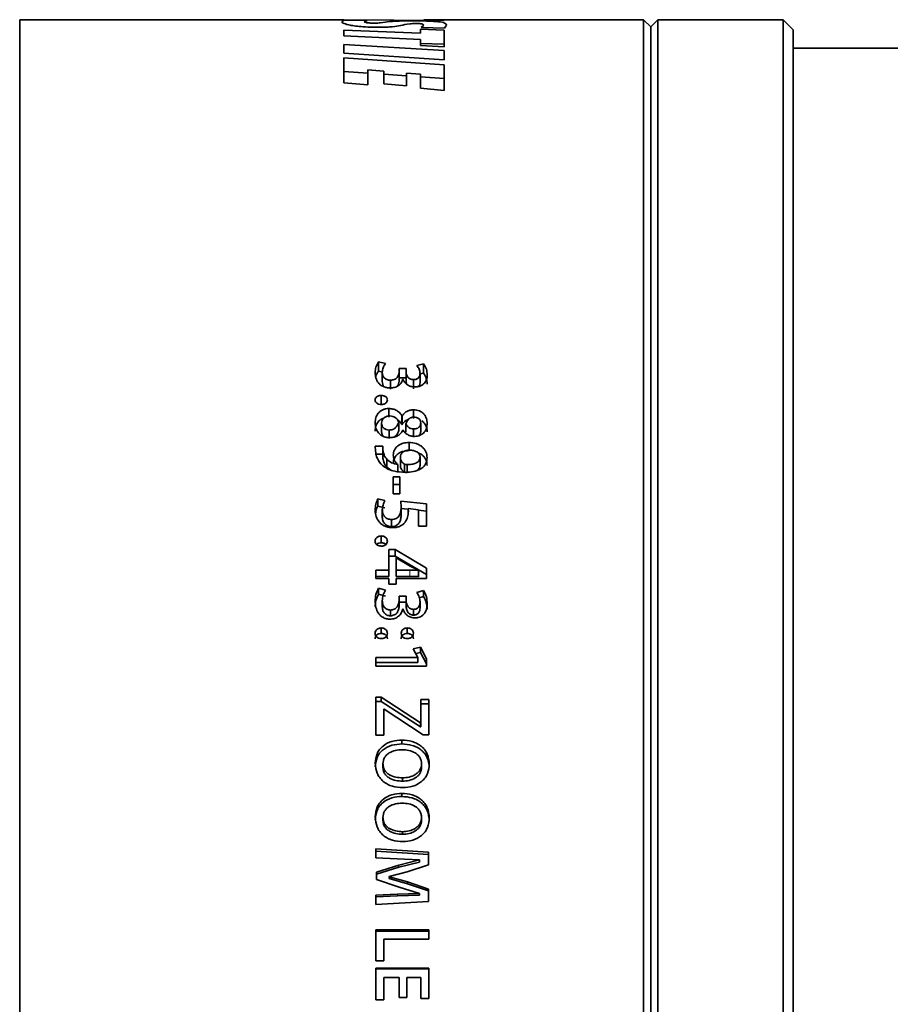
# Model space of a CAD drawing. Header units: millimetres. Extents: x 0 to 1118, y 0 to 864.
# Tile 119 of 200: x 628 to 648, y 430 to 453. Entities that reach past the tile are written whole.
import ezdxf

# ---------------------------------------------------------------- set-up
doc = ezdxf.new("R2010")
doc.units = ezdxf.units.MM

msp = doc.modelspace()

# ---------------------------------------------------------------- linework, layer by layer
at = {"color": 7, "linetype": 'Continuous', "lineweight": 35}
for p, q in [((635.276, 453.081), (627.692, 453.081)), ((627.692, 406.747), (627.692, 453.081)), ((635.229, 453.034), (635.278, 453.069)), ((637.622, 453.061), (635.276, 453.078)), ((635.278, 453.069), (635.823, 453.064)), ((635.823, 453.064), (635.753, 453.031)), ((642.292, 453.081), (637.149, 453.081)), ((637.149, 453.08), (637.281, 453.08)), ((637.281, 453.08), (637.623, 453.061)), ((637.623, 453.061), (637.622, 453.061)), ((642.459, 452.914), (642.292, 453.081)), ((642.292, 406.747), (642.292, 453.081)), ((642.626, 453.081), (642.459, 452.914)), ((645.557, 453.081), (642.626, 453.081)), ((642.626, 406.747), (642.626, 453.081)), ((645.792, 452.845), (645.557, 453.081)), ((645.557, 406.747), (645.557, 453.081)), ((635.276, 452.701), (635.276, 452.837)), ((635.276, 452.837), (637.072, 452.766)), ((637.072, 452.855), (637.624, 452.835)), ((637.072, 452.766), (637.072, 452.855)), ((637.088, 452.896), (637.151, 452.951)), ((637.63, 452.879), (637.088, 452.896)), ((637.624, 452.445), (637.624, 452.835)), ((637.682, 452.95), (637.63, 452.879)), ((642.459, 406.914), (642.459, 452.914)), ((645.792, 406.983), (645.792, 452.845)), ((637.072, 452.616), (635.276, 452.701)), ((637.072, 452.477), (637.072, 452.616)), ((637.072, 452.525), (637.624, 452.505)), ((635.276, 452.5), (637.624, 452.362)), ((635.276, 452.299), (635.276, 452.5)), ((637.623, 452.141), (635.276, 452.299)), ((637.624, 452.445), (637.072, 452.477)), ((637.624, 452.141), (637.624, 452.362)), ((654.926, 452.414), (645.792, 452.414)), ((635.276, 452.191), (637.624, 452.022)), ((635.276, 451.604), (635.276, 452.191)), ((637.624, 452.141), (637.623, 452.141)), ((635.276, 451.87), (635.836, 451.83)), ((635.836, 451.555), (635.836, 451.904)), ((636.215, 451.873), (635.836, 451.904)), ((636.215, 451.579), (636.215, 451.873)), ((636.744, 451.531), (636.744, 451.83)), ((637.074, 451.803), (636.744, 451.83)), ((637.624, 451.426), (637.624, 452.022)), ((635.836, 451.555), (635.276, 451.604)), ((636.215, 451.804), (636.744, 451.766)), ((637.074, 451.477), (637.074, 451.803)), ((637.074, 451.743), (637.624, 451.704)), ((636.744, 451.531), (636.215, 451.579)), ((637.624, 451.426), (637.074, 451.477)), ((636.251, 445.034), (636.087, 445.073)), ((636.087, 444.855), (636.087, 445.073)), ((636.735, 444.916), (636.57, 444.916)), ((636.57, 444.836), (636.57, 444.916)), ((636.735, 444.839), (636.735, 444.916)), ((636.735, 444.7), (636.735, 444.916)), ((637.142, 445.028), (636.983, 444.989)), ((637.142, 444.811), (637.142, 445.028)), ((636.178, 444.834), (636.087, 444.855)), ((636.177, 444.614), (636.177, 444.828)), ((636.57, 444.621), (636.57, 444.836)), ((636.735, 444.7), (636.57, 444.7)), ((636.735, 444.624), (636.735, 444.839)), ((636.735, 444.624), (636.735, 444.7)), ((637.142, 444.811), (637.06, 444.791)), ((637.06, 444.589), (637.06, 444.804)), ((636.368, 444.432), (636.368, 444.644)), ((636.656, 444.665), (636.66, 444.665)), ((636.907, 444.445), (636.907, 444.658)), ((636.153, 444.082), (636.153, 444.289)), ((636.327, 443.779), (636.327, 443.981)), ((636.643, 443.807), (636.637, 443.808)), ((636.637, 443.608), (636.637, 443.808)), ((636.643, 443.608), (636.643, 443.807)), ((636.907, 443.751), (636.907, 443.953)), ((636.16, 443.642), (636.16, 443.445)), ((636.562, 443.662), (636.562, 443.464)), ((636.643, 443.608), (636.637, 443.608)), ((636.729, 443.624), (636.729, 443.427)), ((637.077, 443.642), (637.077, 443.445)), ((636.338, 443.478), (636.338, 443.283)), ((636.657, 443.476), (636.663, 443.476)), ((636.909, 443.504), (636.909, 443.308)), ((636.189, 443.103), (636.011, 443.103)), ((636.011, 443.103), (636.015, 442.993)), ((636.187, 443.073), (636.187, 442.884)), ((636.193, 443.002), (636.189, 443.103)), ((636.804, 442.997), (636.804, 443.188)), ((636.189, 442.913), (636.011, 442.913)), ((636.193, 442.814), (636.189, 442.913)), ((636.6, 442.843), (636.6, 442.657)), ((637.061, 442.843), (637.061, 442.657)), ((636.281, 442.613), (636.281, 442.798)), ((636.38, 442.541), (636.281, 442.613)), ((636.541, 442.672), (636.539, 442.669)), ((636.539, 442.486), (636.539, 442.669)), ((636.541, 442.489), (636.541, 442.672)), ((636.698, 442.68), (636.698, 442.496)), ((636.762, 442.669), (636.762, 442.486)), ((636.584, 442.384), (636.433, 442.384)), ((636.433, 441.986), (636.433, 442.384)), ((636.584, 441.986), (636.584, 442.384)), ((636.584, 442.204), (636.433, 442.204)), ((636.433, 441.986), (636.584, 441.986)), ((636.239, 441.833), (636.075, 441.872)), ((636.075, 441.7), (636.075, 441.872)), ((636.239, 441.661), (636.075, 441.7)), ((637.211, 441.75), (636.609, 441.817)), ((636.609, 441.817), (636.62, 441.677)), ((637.211, 441.226), (637.211, 441.75)), ((636.177, 441.439), (636.177, 441.608)), ((636.782, 441.627), (636.609, 441.646)), ((636.62, 441.508), (636.62, 441.677)), ((636.782, 441.644), (637.026, 441.614)), ((636.782, 441.529), (636.782, 441.644)), ((637.026, 441.226), (637.026, 441.614)), ((637.211, 441.579), (637.026, 441.6)), ((636.395, 441.219), (636.395, 441.384)), ((637.026, 441.226), (637.211, 441.226)), ((636.153, 440.84), (636.153, 440.999)), ((636.476, 440.681), (636.332, 440.681)), ((636.332, 440.201), (636.332, 440.681)), ((636.476, 440.526), (636.332, 440.526)), ((637.211, 440.249), (636.476, 440.681)), ((636.476, 440.681), (636.476, 440.526)), ((637.211, 440.1), (636.476, 440.526)), ((636.499, 440.201), (636.499, 440.491)), ((636.499, 440.491), (636.503, 440.489)), ((636.503, 440.489), (636.826, 440.295)), ((636.027, 440.008), (636.027, 440.201)), ((636.332, 440.201), (636.027, 440.201)), ((636.332, 440.201), (636.332, 440.053)), ((636.821, 440.201), (636.499, 440.201)), ((636.499, 440.201), (636.499, 440.053)), ((636.826, 440.295), (637.026, 440.201)), ((637.026, 440.201), (637.026, 440.195)), ((637.026, 440.195), (637.026, 440.047)), ((637.211, 440.008), (637.211, 440.249)), ((636.332, 440.053), (636.027, 440.053)), ((636.027, 440.008), (636.332, 440.008)), ((636.332, 439.87), (636.332, 440.008)), ((636.332, 439.87), (636.499, 439.87)), ((636.821, 440.053), (636.499, 440.053)), ((636.499, 439.87), (636.499, 440.008)), ((636.499, 440.008), (637.211, 440.008)), ((636.251, 439.731), (636.087, 439.778)), ((636.087, 439.636), (636.087, 439.778)), ((636.251, 439.59), (636.087, 439.636)), ((637.142, 439.724), (636.983, 439.677)), ((637.142, 439.583), (637.142, 439.724)), ((636.177, 439.347), (636.177, 439.485)), ((636.735, 439.589), (636.57, 439.589)), ((636.57, 439.494), (636.57, 439.589)), ((636.57, 439.357), (636.57, 439.494)), ((636.735, 439.45), (636.57, 439.45)), ((636.735, 439.498), (636.735, 439.589)), ((636.735, 439.45), (636.735, 439.589)), ((636.735, 439.36), (636.735, 439.498)), ((636.735, 439.36), (636.735, 439.45)), ((637.142, 439.583), (637.042, 439.554)), ((637.06, 439.319), (637.06, 439.456)), ((636.368, 439.132), (636.368, 439.266)), ((636.656, 439.292), (636.66, 439.292)), ((636.907, 439.148), (636.907, 439.282)), ((636.152, 438.718), (636.152, 438.847)), ((636.762, 438.718), (636.762, 438.847)), ((637.069, 438.396), (636.899, 438.361)), ((636.899, 438.361), (637.009, 438.157)), ((637.069, 438.274), (636.958, 438.251)), ((637.211, 438.127), (637.069, 438.396)), ((637.069, 438.274), (637.069, 438.396)), ((637.211, 438.009), (637.069, 438.274)), ((637.009, 438.154), (636.027, 438.154)), ((636.027, 437.95), (636.027, 438.154)), ((637.009, 438.036), (636.027, 438.036)), ((637.009, 438.154), (637.009, 438.157)), ((637.009, 438.036), (637.009, 438.154)), ((637.211, 437.95), (637.211, 438.127)), ((636.027, 437.95), (637.211, 437.95)), ((636.15, 437.229), (636.027, 437.229)), ((636.027, 436.341), (636.027, 437.229)), ((636.15, 437.123), (636.027, 437.123)), ((637.072, 436.629), (636.15, 437.229)), ((636.15, 437.123), (636.15, 437.229)), ((637.072, 436.533), (636.15, 437.123)), ((637.262, 437.175), (637.077, 437.175)), ((637.077, 436.629), (637.077, 437.175)), ((637.262, 437.071), (637.077, 437.071)), ((637.262, 436.35), (637.262, 437.175)), ((636.211, 436.943), (636.218, 436.943)), ((636.211, 436.341), (636.211, 436.943)), ((636.218, 436.943), (637.131, 436.35)), ((637.077, 436.629), (637.072, 436.629)), ((637.072, 436.533), (637.072, 436.629)), ((637.077, 436.533), (637.077, 436.629)), ((637.077, 436.533), (637.072, 436.533)), ((636.027, 436.341), (636.211, 436.341)), ((636.635, 436.134), (636.635, 436.225)), ((637.131, 436.35), (637.262, 436.35)), ((636.193, 435.669), (636.193, 435.586)), ((637.096, 435.669), (637.096, 435.586)), ((636.648, 435.34), (636.648, 435.262)), ((636.635, 434.904), (636.635, 434.977)), ((636.193, 434.413), (636.193, 434.348)), ((637.096, 434.413), (637.096, 434.348)), ((636.648, 434.08), (636.648, 434.02)), ((637.26, 433.597), (636.027, 433.678)), ((636.027, 433.47), (636.027, 433.678)), ((637.26, 433.544), (636.027, 433.624)), ((636.027, 433.47), (636.521, 433.443)), ((636.521, 433.443), (637.045, 433.421)), ((637.045, 433.418), (636.567, 433.295)), ((637.045, 433.421), (637.045, 433.418)), ((637.045, 433.367), (637.045, 433.418)), ((637.26, 433.304), (637.26, 433.597)), ((636.567, 433.295), (636.041, 433.131)), ((636.567, 433.246), (636.041, 433.085)), ((637.045, 433.367), (636.567, 433.246)), ((636.762, 433.144), (637.26, 433.304)), ((636.041, 432.959), (636.041, 433.131)), ((636.041, 432.959), (636.574, 432.781)), ((636.335, 433.032), (636.762, 433.144)), ((636.335, 433.026), (636.335, 433.032)), ((636.335, 432.987), (636.335, 433.032)), ((636.764, 432.905), (636.335, 433.026)), ((636.335, 432.981), (636.335, 433.026)), ((636.335, 432.981), (636.335, 432.987)), ((636.764, 432.862), (636.335, 432.981)), ((636.574, 432.781), (637.045, 432.636)), ((637.26, 432.736), (636.764, 432.905)), ((636.764, 432.862), (636.764, 432.905)), ((637.26, 432.695), (636.764, 432.862)), ((637.26, 432.445), (637.26, 432.736)), ((636.529, 432.616), (636.027, 432.592)), ((636.027, 432.374), (636.027, 432.592)), ((636.529, 432.577), (636.027, 432.554)), ((637.045, 432.63), (636.529, 432.616)), ((637.045, 432.591), (636.529, 432.577)), ((637.045, 432.636), (637.045, 432.63)), ((637.045, 432.591), (637.045, 432.63)), ((636.027, 432.374), (637.26, 432.445)), ((637.262, 431.78), (636.027, 431.78)), ((636.027, 431.056), (636.027, 431.78)), ((637.262, 431.562), (637.262, 431.78)), ((637.262, 431.753), (636.027, 431.753)), ((636.211, 431.562), (637.262, 431.562)), ((636.211, 431.056), (636.211, 431.562)), ((636.027, 431.056), (636.211, 431.056)), ((637.262, 430.884), (636.027, 430.884)), ((636.027, 430.146), (636.027, 430.884)), ((637.262, 430.87), (636.027, 430.87)), ((637.262, 430.173), (637.262, 430.884)), ((636.211, 430.146), (636.211, 430.666)), ((636.211, 430.666), (636.57, 430.666)), ((636.57, 430.201), (636.57, 430.666)), ((636.753, 430.201), (636.753, 430.666)), ((636.753, 430.666), (637.077, 430.666)), ((637.077, 430.173), (637.077, 430.666)), ((636.57, 430.201), (636.753, 430.201)), ((637.077, 430.173), (637.262, 430.173)), ((636.027, 430.146), (636.211, 430.146))]:
    msp.add_line(p, q, dxfattribs=at)
at = {"color": 7, "linetype": 'Continuous', "lineweight": 18}
for p, q in [((636.193, 442.814), (636.193, 443.002)), ((636.821, 440.201), (636.821, 440.053)), ((636.567, 433.246), (636.567, 433.295)), ((636.529, 432.577), (636.529, 432.616))]:
    msp.add_line(p, q, dxfattribs=at)
at = {"color": 7, "linetype": 'Continuous', "lineweight": 35}
for points, knots in [([(636.121, 452.903), (636.044, 452.904), (635.888, 452.905), (635.678, 452.918), (635.509, 452.936), (635.35, 452.965), (635.246, 453.002), (635.235, 453.023), (635.229, 453.034)], [0, 0, 0, 0, 0.125097, 0.250196, 0.369814, 0.500397, 0.750001, 1, 1, 1, 1]), ([(635.753, 453.031), (635.759, 453.024), (635.765, 453.017), (635.83, 453.007), (635.875, 453.003), (635.933, 453), (635.978, 453), (636.001, 453)], [0, 0, 0, 0, 0.499251, 0.631329, 0.749973, 0.874997, 1, 1, 1, 1]), ([(636.001, 453), (636.014, 453), (636.04, 453), (636.085, 453.002), (636.213, 453.014), (636.282, 453.031), (636.426, 453.043), (636.535, 453.049), (636.675, 453.053), (636.778, 453.054), (636.83, 453.054)], [0, 0, 0, 0, 0.03119, 0.062414, 0.124823, 0.500344, 0.62552, 0.75049, 0.875209, 1, 1, 1, 1]), ([(636.957, 452.991), (636.944, 452.991), (636.918, 452.991), (636.87, 452.989), (636.731, 452.976), (636.646, 452.948), (636.462, 452.918), (636.279, 452.905), (636.174, 452.903), (636.121, 452.903)], [0, 0, 0, 0, 0.031276, 0.062558, 0.125026, 0.500838, 0.750268, 0.875115, 1, 1, 1, 1]), ([(636.83, 453.054), (636.905, 453.054), (637.055, 453.053), (637.26, 453.048), (637.424, 453.04), (637.575, 453.023), (637.667, 452.995), (637.677, 452.965), (637.682, 452.95)], [0, 0, 0, 0, 0.1250928, 0.250185, 0.3694825, 0.5003707, 0.7499799, 1, 1, 1, 1]), ([(637.151, 452.951), (637.148, 452.959), (637.146, 452.971), (637.105, 452.982), (637.078, 452.986), (637.048, 452.989), (637.02, 452.99), (636.99, 452.991), (636.968, 452.991), (636.957, 452.991)], [0, 0, 0, 0, 0.499876, 0.636564, 0.749926, 0.813835, 0.874948, 0.937451, 1, 1, 1, 1]), ([(636.087, 445.073), (636.064, 445.033), (636.017, 444.953), (636.012, 444.864), (636.01, 444.82)], [0, 0, 0, 0, 0.4994072, 1, 1, 1, 1]), ([(636.177, 444.828), (636.181, 444.864), (636.189, 444.937), (636.23, 445.002), (636.251, 445.034)], [0, 0, 0, 0, 0.499993, 1, 1, 1, 1]), ([(636.983, 444.989), (637.005, 444.96), (637.048, 444.903), (637.056, 444.836), (637.06, 444.804)], [0, 0, 0, 0, 0.5091542, 1, 1, 1, 1]), ([(637.228, 444.767), (637.225, 444.813), (637.219, 444.905), (637.168, 444.987), (637.142, 445.028)], [0, 0, 0, 0, 0.500656, 1, 1, 1, 1]), ([(636.01, 444.82), (636.013, 444.778), (636.019, 444.695), (636.068, 444.595), (636.136, 444.53), (636.202, 444.491), (636.278, 444.467), (636.332, 444.464), (636.359, 444.463)], [0, 0, 0, 0, 0.250301, 0.499767, 0.624896, 0.749905, 0.874919, 1, 1, 1, 1]), ([(636.087, 444.855), (636.061, 444.816), (636.031, 444.771), (636.026, 444.72), (636.025, 444.713)], [0, 0, 0, 0, 0.859359, 1, 1, 1, 1]), ([(636.368, 444.644), (636.354, 444.644), (636.325, 444.645), (636.284, 444.658), (636.248, 444.677), (636.209, 444.709), (636.183, 444.762), (636.179, 444.806), (636.177, 444.828)], [0, 0, 0, 0, 0.125673, 0.248637, 0.378729, 0.500454, 0.74965, 1, 1, 1, 1]), ([(636.57, 444.836), (636.57, 444.825), (636.569, 444.802), (636.556, 444.757), (636.532, 444.714), (636.494, 444.678), (636.443, 444.652), (636.398, 444.647), (636.368, 444.644)], [0, 0, 0, 0, 0.125418, 0.250744, 0.50076, 0.625816, 0.750924, 1, 1, 1, 1]), ([(636.907, 444.658), (636.894, 444.659), (636.867, 444.661), (636.829, 444.673), (636.796, 444.692), (636.766, 444.727), (636.74, 444.776), (636.737, 444.818), (636.735, 444.839)], [0, 0, 0, 0, 0.1251918, 0.2500834, 0.3749628, 0.499955, 0.7499853, 1, 1, 1, 1]), ([(637.06, 444.804), (637.059, 444.786), (637.056, 444.751), (637.035, 444.709), (637.003, 444.683), (636.974, 444.668), (636.942, 444.659), (636.919, 444.658), (636.907, 444.658)], [0, 0, 0, 0, 0.251646, 0.497691, 0.625603, 0.749964, 0.875239, 1, 1, 1, 1]), ([(636.945, 444.489), (636.956, 444.489), (636.977, 444.489), (637.02, 444.495), (637.071, 444.509), (637.123, 444.539), (637.181, 444.589), (637.22, 444.669), (637.225, 444.734), (637.228, 444.767)], [0, 0, 0, 0, 0.062664, 0.125302, 0.250316, 0.375344, 0.50042, 0.749713, 1, 1, 1, 1]), ([(637.228, 444.554), (637.225, 444.599), (637.218, 444.689), (637.168, 444.77), (637.142, 444.811)], [0, 0, 0, 0, 0.500213, 1, 1, 1, 1]), ([(636.223, 444.487), (636.222, 444.488), (636.202, 444.504), (636.184, 444.549), (636.179, 444.592), (636.177, 444.614)], [0, 0, 0, 0, 0.017944, 0.508334, 1, 1, 1, 1]), ([(636.359, 444.463), (636.395, 444.465), (636.449, 444.469), (636.515, 444.494), (636.572, 444.528), (636.629, 444.584), (636.647, 444.638), (636.656, 444.665)], [0, 0, 0, 0, 0.24984, 0.374735, 0.500308, 0.75007, 1, 1, 1, 1]), ([(636.57, 444.621), (636.569, 444.598), (636.566, 444.557), (636.54, 444.52), (636.529, 444.504)], [0, 0, 0, 0, 0.550776, 1, 1, 1, 1]), ([(636.66, 444.665), (636.672, 444.642), (636.695, 444.594), (636.759, 444.534), (636.846, 444.495), (636.912, 444.491), (636.945, 444.489)], [0, 0, 0, 0, 0.250584, 0.5004073, 0.7500719, 1, 1, 1, 1]), ([(636.753, 444.546), (636.75, 444.552), (636.742, 444.567), (636.736, 444.593), (636.736, 444.614), (636.735, 444.624)], [0, 0, 0, 0, 0.226502, 0.613234, 1, 1, 1, 1]), ([(637.06, 444.589), (637.06, 444.572), (637.058, 444.541), (637.04, 444.513), (637.032, 444.501)], [0, 0, 0, 0, 0.564274, 1, 1, 1, 1]), ([(636.153, 444.289), (636.144, 444.288), (636.125, 444.287), (636.099, 444.282), (636.073, 444.273), (636.051, 444.26), (636.033, 444.244), (636.015, 444.219), (636.012, 444.197), (636.01, 444.183)], [0, 0, 0, 0, 0.125264, 0.250383, 0.375722, 0.50054, 0.628027, 0.750595, 1, 1, 1, 1]), ([(636.296, 444.183), (636.295, 444.19), (636.294, 444.204), (636.286, 444.225), (636.273, 444.244), (636.255, 444.26), (636.232, 444.273), (636.199, 444.285), (636.171, 444.287), (636.153, 444.289)], [0, 0, 0, 0, 0.125205, 0.250227, 0.374454, 0.500244, 0.624773, 0.75035, 1, 1, 1, 1]), ([(636.01, 444.183), (636.012, 444.168), (636.014, 444.147), (636.032, 444.121), (636.051, 444.105), (636.073, 444.092), (636.107, 444.08), (636.134, 444.078), (636.153, 444.077)], [0, 0, 0, 0, 0.249655, 0.372598, 0.49992, 0.62508, 0.750305, 1, 1, 1, 1]), ([(636.153, 444.077), (636.162, 444.077), (636.18, 444.078), (636.207, 444.083), (636.233, 444.091), (636.255, 444.104), (636.274, 444.121), (636.291, 444.146), (636.294, 444.168), (636.296, 444.183)], [0, 0, 0, 0, 0.125294, 0.250458, 0.376148, 0.500675, 0.625762, 0.750838, 1, 1, 1, 1]), ([(636.327, 443.981), (636.303, 443.98), (636.254, 443.977), (636.185, 443.954), (636.127, 443.919), (636.063, 443.859), (636.019, 443.766), (636.013, 443.687), (636.01, 443.648)], [0, 0, 0, 0, 0.125061, 0.250077, 0.375164, 0.500297, 0.749647, 1, 1, 1, 1]), ([(636.21, 443.757), (636.202, 443.755), (636.172, 443.746), (636.127, 443.717), (636.063, 443.659), (636.019, 443.566), (636.013, 443.489), (636.01, 443.451)], [0, 0, 0, 0, 0.054587, 0.213231, 0.371428, 0.685382, 1, 1, 1, 1]), ([(636.16, 443.642), (636.163, 443.663), (636.166, 443.695), (636.187, 443.735), (636.211, 443.76), (636.241, 443.781), (636.275, 443.797), (636.313, 443.806), (636.34, 443.807), (636.353, 443.807)], [0, 0, 0, 0, 0.249708, 0.377143, 0.499782, 0.625655, 0.749894, 0.874854, 1, 1, 1, 1]), ([(636.637, 443.808), (636.63, 443.82), (636.616, 443.844), (636.579, 443.889), (636.52, 443.938), (636.428, 443.975), (636.361, 443.979), (636.327, 443.981)], [0, 0, 0, 0, 0.125364, 0.250661, 0.500506, 0.750006, 1, 1, 1, 1]), ([(636.353, 443.807), (636.378, 443.805), (636.428, 443.801), (636.492, 443.767), (636.529, 443.726), (636.551, 443.69), (636.558, 443.671), (636.562, 443.662)], [0, 0, 0, 0, 0.2496291, 0.4991129, 0.7491086, 0.8745159, 1, 1, 1, 1]), ([(636.907, 443.953), (636.893, 443.952), (636.864, 443.951), (636.809, 443.94), (636.745, 443.915), (636.684, 443.867), (636.656, 443.827), (636.643, 443.807)], [0, 0, 0, 0, 0.125227, 0.250355, 0.500018, 0.749805, 1, 1, 1, 1]), ([(636.729, 443.624), (636.745, 443.662), (636.765, 443.709), (636.815, 443.752), (636.845, 443.769), (636.88, 443.779), (636.904, 443.78), (636.916, 443.781)], [0, 0, 0, 0, 0.498798, 0.627826, 0.749361, 0.874573, 1, 1, 1, 1]), ([(637.228, 443.633), (637.224, 443.672), (637.218, 443.748), (637.167, 443.838), (637.105, 443.895), (637.045, 443.928), (636.978, 443.948), (636.931, 443.951), (636.907, 443.953)], [0, 0, 0, 0, 0.250121, 0.499604, 0.627774, 0.749795, 0.87483, 1, 1, 1, 1]), ([(636.916, 443.781), (636.938, 443.779), (636.972, 443.777), (637.011, 443.759), (637.036, 443.742), (637.056, 443.72), (637.073, 443.687), (637.076, 443.66), (637.077, 443.642)], [0, 0, 0, 0, 0.249309, 0.374863, 0.499716, 0.621424, 0.749937, 1, 1, 1, 1]), ([(636.01, 443.648), (636.013, 443.606), (636.019, 443.523), (636.072, 443.424), (636.141, 443.361), (636.206, 443.325), (636.279, 443.304), (636.331, 443.302), (636.357, 443.3)], [0, 0, 0, 0, 0.250223, 0.49959, 0.627397, 0.749712, 0.874796, 1, 1, 1, 1]), ([(636.338, 443.478), (636.313, 443.48), (636.275, 443.484), (636.232, 443.506), (636.195, 443.534), (636.172, 443.572), (636.162, 443.612), (636.161, 443.632), (636.16, 443.642)], [0, 0, 0, 0, 0.249269, 0.373334, 0.499694, 0.749083, 0.874348, 1, 1, 1, 1]), ([(636.562, 443.662), (636.544, 443.617), (636.52, 443.561), (636.46, 443.51), (636.411, 443.484), (636.367, 443.48), (636.338, 443.478)], [0, 0, 0, 0, 0.499342, 0.626186, 0.750272, 1, 1, 1, 1]), ([(636.637, 443.608), (636.622, 443.632), (636.595, 443.676), (636.548, 443.709), (636.527, 443.724)], [0, 0, 0, 0, 0.539441, 1, 1, 1, 1]), ([(636.788, 443.727), (636.775, 443.722), (636.735, 443.708), (636.684, 443.666), (636.656, 443.627), (636.643, 443.608)], [0, 0, 0, 0, 0.212286, 0.606505, 1, 1, 1, 1]), ([(636.909, 443.504), (636.888, 443.506), (636.846, 443.509), (636.792, 443.538), (636.751, 443.577), (636.736, 443.609), (636.729, 443.624)], [0, 0, 0, 0, 0.249915, 0.499416, 0.749627, 1, 1, 1, 1]), ([(637.077, 443.642), (637.075, 443.624), (637.072, 443.596), (637.054, 443.562), (637.026, 443.534), (636.986, 443.515), (636.943, 443.505), (636.92, 443.504), (636.909, 443.504)], [0, 0, 0, 0, 0.249941, 0.379276, 0.500151, 0.749509, 0.874686, 1, 1, 1, 1]), ([(636.932, 443.329), (636.955, 443.33), (636.999, 443.333), (637.062, 443.354), (637.116, 443.386), (637.177, 443.439), (637.219, 443.526), (637.225, 443.597), (637.228, 443.633)], [0, 0, 0, 0, 0.125082, 0.250109, 0.375262, 0.500371, 0.749661, 1, 1, 1, 1]), ([(637.228, 443.436), (637.224, 443.473), (637.218, 443.549), (637.168, 443.638), (637.119, 443.679), (637.102, 443.693)], [0, 0, 0, 0, 0.397573, 0.795056, 1, 1, 1, 1]), ([(636.213, 443.326), (636.21, 443.328), (636.19, 443.344), (636.173, 443.375), (636.162, 443.415), (636.161, 443.435), (636.16, 443.445)], [0, 0, 0, 0, 0.0649457, 0.5316853, 0.765546, 1, 1, 1, 1]), ([(636.357, 443.3), (636.39, 443.303), (636.456, 443.307), (636.545, 443.346), (636.615, 443.404), (636.643, 443.452), (636.657, 443.476)], [0, 0, 0, 0, 0.250055, 0.499634, 0.749731, 1, 1, 1, 1]), ([(636.562, 443.464), (636.554, 443.442), (636.537, 443.398), (636.499, 443.348), (636.469, 443.32), (636.455, 443.313), (636.453, 443.312)], [0, 0, 0, 0, 0.387299, 0.774863, 0.971489, 1, 1, 1, 1]), ([(636.663, 443.476), (636.677, 443.456), (636.706, 443.416), (636.769, 443.368), (636.847, 443.336), (636.904, 443.331), (636.932, 443.329)], [0, 0, 0, 0, 0.250456, 0.500346, 0.750254, 1, 1, 1, 1]), ([(637.077, 443.445), (637.075, 443.427), (637.072, 443.399), (637.055, 443.366), (637.04, 443.353), (637.033, 443.347)], [0, 0, 0, 0, 0.503805, 0.765052, 1, 1, 1, 1]), ([(636.804, 443.188), (636.756, 443.184), (636.683, 443.179), (636.596, 443.145), (636.538, 443.109), (636.492, 443.063), (636.446, 442.992), (636.439, 442.932), (636.435, 442.893)], [0, 0, 0, 0, 0.249791, 0.375193, 0.500142, 0.625091, 0.750466, 1, 1, 1, 1]), ([(637.227, 442.834), (637.222, 442.88), (637.213, 442.95), (637.162, 443.033), (637.109, 443.087), (637.043, 443.131), (636.944, 443.176), (636.86, 443.183), (636.804, 443.188)], [0, 0, 0, 0, 0.249738, 0.375203, 0.500134, 0.62537, 0.750564, 1, 1, 1, 1]), ([(636.015, 442.993), (636.025, 442.93), (636.044, 442.805), (636.133, 442.702), (636.178, 442.65)], [0, 0, 0, 0, 0.500637, 1, 1, 1, 1]), ([(636.281, 442.798), (636.258, 442.83), (636.211, 442.893), (636.199, 442.966), (636.193, 443.002)], [0, 0, 0, 0, 0.499616, 1, 1, 1, 1]), ([(636.804, 442.997), (636.756, 442.993), (636.683, 442.988), (636.596, 442.955), (636.538, 442.919), (636.492, 442.874), (636.446, 442.804), (636.439, 442.745), (636.435, 442.706)], [0, 0, 0, 0, 0.2514622, 0.377396, 0.5025839, 0.6273398, 0.7521956, 1, 1, 1, 1]), ([(636.435, 442.893), (636.439, 442.852), (636.445, 442.791), (636.489, 442.716), (636.524, 442.687), (636.541, 442.672)], [0, 0, 0, 0, 0.499464, 0.749783, 1, 1, 1, 1]), ([(636.6, 442.843), (636.602, 442.866), (636.606, 442.9), (636.633, 442.941), (636.671, 442.974), (636.721, 442.996), (636.775, 443.007), (636.803, 443.008), (636.817, 443.008)], [0, 0, 0, 0, 0.24958, 0.374887, 0.499864, 0.749268, 0.874572, 1, 1, 1, 1]), ([(636.698, 442.68), (636.683, 442.69), (636.652, 442.709), (636.621, 442.75), (636.606, 442.788), (636.601, 442.819), (636.6, 442.835), (636.6, 442.843)], [0, 0, 0, 0, 0.249673, 0.499558, 0.749451, 0.874701, 1, 1, 1, 1]), ([(636.722, 442.487), (636.783, 442.489), (636.906, 442.495), (637.051, 442.549), (637.144, 442.617), (637.211, 442.705), (637.221, 442.782), (637.227, 442.834)], [0, 0, 0, 0, 0.250459, 0.50017, 0.625422, 0.750604, 1, 1, 1, 1]), ([(637.061, 442.843), (637.059, 442.829), (637.057, 442.801), (637.038, 442.761), (637.005, 442.727), (636.948, 442.695), (636.865, 442.672), (636.796, 442.67), (636.762, 442.669)], [0, 0, 0, 0, 0.1251218, 0.2500935, 0.3697687, 0.4999157, 0.7497358, 1, 1, 1, 1]), ([(636.817, 443.008), (636.846, 443.007), (636.905, 443.003), (636.973, 442.977), (637.017, 442.945), (637.042, 442.914), (637.055, 442.885), (637.06, 442.861), (637.06, 442.849), (637.061, 442.843)], [0, 0, 0, 0, 0.250113, 0.499498, 0.624673, 0.749704, 0.874666, 0.937325, 1, 1, 1, 1]), ([(637.227, 442.648), (637.222, 442.694), (637.213, 442.763), (637.162, 442.844), (637.102, 442.907), (637.043, 442.934), (637.008, 442.949)], [0, 0, 0, 0, 0.367108, 0.551977, 0.736621, 1, 1, 1, 1]), ([(636.178, 442.65), (636.215, 442.623), (636.29, 442.569), (636.474, 442.501), (636.623, 442.492), (636.722, 442.487)], [0, 0, 0, 0, 0.250081, 0.500436, 1, 1, 1, 1]), ([(636.281, 442.613), (636.258, 442.644), (636.211, 442.706), (636.199, 442.778), (636.193, 442.814)], [0, 0, 0, 0, 0.500264, 1, 1, 1, 1]), ([(636.539, 442.669), (636.489, 442.681), (636.388, 442.704), (636.317, 442.767), (636.281, 442.798)], [0, 0, 0, 0, 0.500617, 1, 1, 1, 1]), ([(636.698, 442.496), (636.683, 442.506), (636.652, 442.525), (636.621, 442.565), (636.606, 442.603), (636.601, 442.634), (636.6, 442.649), (636.6, 442.657)], [0, 0, 0, 0, 0.25087, 0.500967, 0.750311, 0.875147, 1, 1, 1, 1]), ([(636.762, 442.669), (636.751, 442.669), (636.729, 442.67), (636.708, 442.677), (636.698, 442.68)], [0, 0, 0, 0, 0.501081, 1, 1, 1, 1]), ([(637.061, 442.657), (637.059, 442.643), (637.057, 442.615), (637.038, 442.576), (637.014, 442.549), (636.996, 442.54), (636.991, 442.537)], [0, 0, 0, 0, 0.303494, 0.607159, 0.899031, 1, 1, 1, 1]), ([(636.762, 442.486), (636.751, 442.486), (636.729, 442.486), (636.708, 442.493), (636.698, 442.496)], [0, 0, 0, 0, 0.501405, 1, 1, 1, 1]), ([(636.075, 441.872), (636.056, 441.829), (636.016, 441.742), (636.012, 441.648), (636.01, 441.601)], [0, 0, 0, 0, 0.499629, 1, 1, 1, 1]), ([(636.075, 441.7), (636.054, 441.658), (636.027, 441.603), (636.022, 441.544), (636.021, 441.531)], [0, 0, 0, 0, 0.779914, 1, 1, 1, 1]), ([(636.177, 441.608), (636.18, 441.647), (636.186, 441.725), (636.222, 441.797), (636.239, 441.833)], [0, 0, 0, 0, 0.500101, 1, 1, 1, 1]), ([(636.01, 441.601), (636.014, 441.551), (636.022, 441.452), (636.087, 441.336), (636.169, 441.264), (636.242, 441.223), (636.325, 441.199), (636.383, 441.196), (636.411, 441.194)], [0, 0, 0, 0, 0.250159, 0.499333, 0.624502, 0.749622, 0.874771, 1, 1, 1, 1]), ([(636.395, 441.384), (636.363, 441.388), (636.316, 441.393), (636.262, 441.423), (636.22, 441.464), (636.184, 441.526), (636.18, 441.58), (636.177, 441.608)], [0, 0, 0, 0, 0.249457, 0.375014, 0.499941, 0.749816, 1, 1, 1, 1]), ([(636.62, 441.677), (636.618, 441.644), (636.615, 441.578), (636.591, 441.497), (636.549, 441.441), (636.506, 441.407), (636.453, 441.387), (636.414, 441.385), (636.395, 441.384)], [0, 0, 0, 0, 0.250495, 0.500311, 0.625289, 0.750169, 0.874965, 1, 1, 1, 1]), ([(636.62, 441.508), (636.618, 441.475), (636.615, 441.41), (636.591, 441.33), (636.549, 441.275), (636.506, 441.242), (636.452, 441.222), (636.414, 441.22), (636.395, 441.219)], [0, 0, 0, 0, 0.2492062, 0.4980093, 0.6228924, 0.7481532, 0.8738246, 1, 1, 1, 1]), ([(636.712, 441.322), (636.735, 441.361), (636.781, 441.439), (636.785, 441.526), (636.787, 441.57)], [0, 0, 0, 0, 0.499256, 1, 1, 1, 1]), ([(636.787, 441.57), (636.787, 441.582), (636.787, 441.607), (636.783, 441.632), (636.782, 441.644)], [0, 0, 0, 0, 0.500008, 1, 1, 1, 1]), ([(636.395, 441.219), (636.363, 441.222), (636.316, 441.227), (636.262, 441.257), (636.221, 441.297), (636.184, 441.359), (636.18, 441.413), (636.177, 441.439)], [0, 0, 0, 0, 0.251318, 0.37737, 0.502335, 0.751335, 1, 1, 1, 1]), ([(636.411, 441.194), (636.426, 441.195), (636.455, 441.195), (636.513, 441.202), (636.582, 441.222), (636.658, 441.262), (636.694, 441.302), (636.712, 441.322)], [0, 0, 0, 0, 0.125279, 0.250504, 0.500444, 0.750298, 1, 1, 1, 1]), ([(636.153, 440.999), (636.144, 440.999), (636.125, 440.998), (636.099, 440.992), (636.073, 440.982), (636.051, 440.968), (636.033, 440.95), (636.015, 440.921), (636.012, 440.897), (636.01, 440.881)], [0, 0, 0, 0, 0.125264, 0.250383, 0.375722, 0.50054, 0.628027, 0.750595, 1, 1, 1, 1]), ([(636.296, 440.881), (636.295, 440.889), (636.294, 440.905), (636.286, 440.928), (636.273, 440.95), (636.255, 440.968), (636.232, 440.982), (636.199, 440.996), (636.171, 440.998), (636.153, 440.999)], [0, 0, 0, 0, 0.125205, 0.250227, 0.374454, 0.500244, 0.624773, 0.75035, 1, 1, 1, 1]), ([(636.01, 440.881), (636.012, 440.865), (636.014, 440.841), (636.032, 440.812), (636.051, 440.794), (636.073, 440.779), (636.107, 440.766), (636.134, 440.764), (636.153, 440.763)], [0, 0, 0, 0, 0.249655, 0.372598, 0.49992, 0.62508, 0.750305, 1, 1, 1, 1]), ([(636.153, 440.84), (636.135, 440.839), (636.098, 440.836), (636.061, 440.818), (636.047, 440.804), (636.045, 440.801)], [0, 0, 0, 0, 0.456102, 0.909338, 1, 1, 1, 1]), ([(636.153, 440.763), (636.162, 440.763), (636.18, 440.764), (636.207, 440.769), (636.233, 440.779), (636.255, 440.793), (636.274, 440.812), (636.291, 440.84), (636.294, 440.865), (636.296, 440.881)], [0, 0, 0, 0, 0.125294, 0.250458, 0.376148, 0.500675, 0.625762, 0.750838, 1, 1, 1, 1]), ([(636.261, 440.801), (636.259, 440.803), (636.251, 440.812), (636.232, 440.823), (636.199, 440.837), (636.171, 440.839), (636.153, 440.84)], [0, 0, 0, 0, 0.093659, 0.318691, 0.546471, 1, 1, 1, 1]), ([(637.026, 440.195), (636.992, 440.197), (636.924, 440.201), (636.855, 440.201), (636.821, 440.201)], [0, 0, 0, 0, 0.5, 1, 1, 1, 1]), ([(637.026, 440.047), (636.992, 440.049), (636.924, 440.053), (636.855, 440.053), (636.821, 440.053)], [0, 0, 0, 0, 0.49999, 1, 1, 1, 1]), ([(636.087, 439.778), (636.064, 439.73), (636.017, 439.633), (636.012, 439.528), (636.01, 439.475)], [0, 0, 0, 0, 0.499407, 1, 1, 1, 1]), ([(636.087, 439.636), (636.064, 439.588), (636.017, 439.494), (636.012, 439.39), (636.01, 439.338)], [0, 0, 0, 0, 0.4998, 1, 1, 1, 1]), ([(636.177, 439.485), (636.181, 439.528), (636.189, 439.615), (636.23, 439.692), (636.251, 439.731)], [0, 0, 0, 0, 0.499993, 1, 1, 1, 1]), ([(636.983, 439.677), (637.005, 439.642), (637.048, 439.574), (637.056, 439.495), (637.06, 439.456)], [0, 0, 0, 0, 0.509154, 1, 1, 1, 1]), ([(637.228, 439.413), (637.225, 439.467), (637.219, 439.576), (637.168, 439.675), (637.142, 439.724)], [0, 0, 0, 0, 0.500656, 1, 1, 1, 1]), ([(636.01, 439.475), (636.013, 439.426), (636.019, 439.327), (636.068, 439.208), (636.136, 439.131), (636.202, 439.085), (636.278, 439.057), (636.332, 439.053), (636.359, 439.052)], [0, 0, 0, 0, 0.250301, 0.499767, 0.624896, 0.749905, 0.874919, 1, 1, 1, 1]), ([(636.368, 439.266), (636.354, 439.267), (636.325, 439.268), (636.284, 439.283), (636.248, 439.305), (636.209, 439.344), (636.183, 439.407), (636.179, 439.459), (636.177, 439.485)], [0, 0, 0, 0, 0.125673, 0.248637, 0.378729, 0.500454, 0.74965, 1, 1, 1, 1]), ([(636.57, 439.494), (636.57, 439.481), (636.569, 439.453), (636.556, 439.4), (636.532, 439.349), (636.494, 439.306), (636.443, 439.275), (636.398, 439.27), (636.368, 439.266)], [0, 0, 0, 0, 0.125418, 0.250744, 0.50076, 0.625816, 0.750924, 1, 1, 1, 1]), ([(636.907, 439.282), (636.894, 439.284), (636.867, 439.286), (636.829, 439.301), (636.796, 439.324), (636.766, 439.365), (636.74, 439.424), (636.737, 439.473), (636.735, 439.498)], [0, 0, 0, 0, 0.125192, 0.250083, 0.374963, 0.499955, 0.749985, 1, 1, 1, 1]), ([(637.06, 439.456), (637.059, 439.435), (637.056, 439.394), (637.035, 439.343), (637.003, 439.313), (636.974, 439.295), (636.942, 439.284), (636.919, 439.283), (636.907, 439.282)], [0, 0, 0, 0, 0.2516456, 0.4976908, 0.6256028, 0.7499635, 0.8752385, 1, 1, 1, 1]), ([(636.945, 439.083), (636.956, 439.083), (636.977, 439.083), (637.02, 439.09), (637.071, 439.107), (637.123, 439.142), (637.181, 439.201), (637.22, 439.295), (637.225, 439.374), (637.228, 439.413)], [0, 0, 0, 0, 0.062664, 0.1253021, 0.2503157, 0.375344, 0.5004202, 0.7497134, 1, 1, 1, 1]), ([(637.228, 439.276), (637.225, 439.33), (637.218, 439.437), (637.168, 439.534), (637.142, 439.583)], [0, 0, 0, 0, 0.500213, 1, 1, 1, 1]), ([(636.368, 439.132), (636.354, 439.132), (636.325, 439.133), (636.284, 439.148), (636.249, 439.17), (636.209, 439.208), (636.183, 439.27), (636.179, 439.322), (636.177, 439.347)], [0, 0, 0, 0, 0.126718, 0.250503, 0.381091, 0.502886, 0.75112, 1, 1, 1, 1]), ([(636.359, 439.052), (636.395, 439.055), (636.449, 439.06), (636.515, 439.089), (636.572, 439.129), (636.629, 439.196), (636.647, 439.26), (636.656, 439.292)], [0, 0, 0, 0, 0.24984, 0.374735, 0.500308, 0.75007, 1, 1, 1, 1]), ([(636.57, 439.357), (636.568, 439.33), (636.564, 439.276), (636.532, 439.213), (636.494, 439.171), (636.443, 439.141), (636.398, 439.135), (636.368, 439.132)], [0, 0, 0, 0, 0.248757, 0.498031, 0.623166, 0.748853, 1, 1, 1, 1]), ([(636.66, 439.292), (636.672, 439.264), (636.695, 439.207), (636.759, 439.136), (636.846, 439.09), (636.912, 439.085), (636.945, 439.083)], [0, 0, 0, 0, 0.250584, 0.500407, 0.750072, 1, 1, 1, 1]), ([(636.907, 439.148), (636.894, 439.149), (636.867, 439.151), (636.829, 439.166), (636.796, 439.188), (636.766, 439.229), (636.747, 439.275), (636.736, 439.323), (636.736, 439.348), (636.735, 439.36)], [0, 0, 0, 0, 0.126199, 0.25187, 0.377096, 0.501929, 0.750911, 0.87545, 1, 1, 1, 1]), ([(637.06, 439.319), (637.059, 439.298), (637.056, 439.257), (637.035, 439.208), (637.003, 439.177), (636.974, 439.16), (636.942, 439.149), (636.919, 439.148), (636.907, 439.148)], [0, 0, 0, 0, 0.250152, 0.495249, 0.623239, 0.748088, 0.874209, 1, 1, 1, 1]), ([(636.152, 438.847), (636.143, 438.846), (636.125, 438.845), (636.089, 438.837), (636.057, 438.819), (636.033, 438.794), (636.015, 438.764), (636.012, 438.739), (636.01, 438.722)], [0, 0, 0, 0, 0.125422, 0.250694, 0.499948, 0.625167, 0.750371, 1, 1, 1, 1]), ([(636.01, 438.722), (636.012, 438.705), (636.015, 438.68), (636.032, 438.65), (636.051, 438.631), (636.073, 438.616), (636.106, 438.601), (636.134, 438.599), (636.152, 438.598)], [0, 0, 0, 0, 0.249582, 0.374737, 0.499897, 0.625083, 0.750318, 1, 1, 1, 1]), ([(636.152, 438.718), (636.134, 438.717), (636.097, 438.714), (636.057, 438.691), (636.032, 438.667), (636.02, 438.644), (636.012, 438.62), (636.01, 438.604), (636.01, 438.596)], [0, 0, 0, 0, 0.251471, 0.501444, 0.626502, 0.751142, 0.875551, 1, 1, 1, 1]), ([(636.296, 438.722), (636.295, 438.731), (636.294, 438.748), (636.286, 438.772), (636.273, 438.795), (636.254, 438.814), (636.232, 438.829), (636.198, 438.843), (636.17, 438.845), (636.152, 438.847)], [0, 0, 0, 0, 0.125183, 0.250164, 0.374532, 0.500241, 0.624723, 0.750368, 1, 1, 1, 1]), ([(636.152, 438.598), (636.161, 438.598), (636.18, 438.6), (636.207, 438.605), (636.232, 438.616), (636.255, 438.63), (636.273, 438.649), (636.291, 438.679), (636.294, 438.705), (636.296, 438.722)], [0, 0, 0, 0, 0.125253, 0.2503773, 0.377181, 0.5005742, 0.6261221, 0.7507209, 1, 1, 1, 1]), ([(636.296, 438.595), (636.294, 438.612), (636.291, 438.637), (636.273, 438.667), (636.254, 438.686), (636.232, 438.7), (636.198, 438.715), (636.17, 438.717), (636.152, 438.718)], [0, 0, 0, 0, 0.247594, 0.371534, 0.497287, 0.622058, 0.748469, 1, 1, 1, 1]), ([(636.762, 438.847), (636.753, 438.846), (636.735, 438.845), (636.708, 438.839), (636.683, 438.829), (636.661, 438.813), (636.642, 438.794), (636.624, 438.765), (636.622, 438.739), (636.62, 438.722)], [0, 0, 0, 0, 0.125304, 0.250458, 0.375494, 0.500679, 0.626191, 0.750747, 1, 1, 1, 1]), ([(636.62, 438.722), (636.622, 438.705), (636.624, 438.68), (636.642, 438.65), (636.66, 438.631), (636.682, 438.615), (636.716, 438.601), (636.744, 438.599), (636.762, 438.598)], [0, 0, 0, 0, 0.249502, 0.374497, 0.499779, 0.624969, 0.750223, 1, 1, 1, 1]), ([(636.762, 438.718), (636.744, 438.717), (636.716, 438.715), (636.683, 438.7), (636.661, 438.685), (636.642, 438.667), (636.629, 438.645), (636.621, 438.62), (636.62, 438.604), (636.62, 438.596)], [0, 0, 0, 0, 0.251245, 0.376706, 0.502142, 0.627409, 0.751444, 0.8757, 1, 1, 1, 1]), ([(636.906, 438.722), (636.905, 438.731), (636.904, 438.748), (636.896, 438.772), (636.883, 438.795), (636.864, 438.814), (636.842, 438.829), (636.808, 438.843), (636.78, 438.845), (636.762, 438.847)], [0, 0, 0, 0, 0.125183, 0.250164, 0.374532, 0.500241, 0.624723, 0.750368, 1, 1, 1, 1]), ([(636.762, 438.598), (636.78, 438.599), (636.808, 438.602), (636.842, 438.616), (636.864, 438.631), (636.883, 438.65), (636.901, 438.679), (636.904, 438.705), (636.906, 438.722)], [0, 0, 0, 0, 0.250501, 0.377888, 0.501174, 0.626172, 0.75109, 1, 1, 1, 1]), ([(636.906, 438.595), (636.904, 438.612), (636.901, 438.637), (636.883, 438.667), (636.864, 438.686), (636.842, 438.7), (636.808, 438.715), (636.78, 438.717), (636.762, 438.718)], [0, 0, 0, 0, 0.247594, 0.371534, 0.497287, 0.622058, 0.748469, 1, 1, 1, 1]), ([(636.635, 436.225), (636.556, 436.219), (636.399, 436.208), (636.22, 436.115), (636.111, 436.005), (636.031, 435.872), (636.019, 435.757), (636.011, 435.681)], [0, 0, 0, 0, 0.250271, 0.499757, 0.62567, 0.750314, 1, 1, 1, 1]), ([(637.277, 435.663), (637.268, 435.742), (637.256, 435.86), (637.173, 435.996), (637.089, 436.082), (636.988, 436.148), (636.838, 436.21), (636.716, 436.219), (636.635, 436.225)], [0, 0, 0, 0, 0.249273, 0.3736935, 0.4995677, 0.6247624, 0.7499967, 1, 1, 1, 1]), ([(636.635, 436.134), (636.556, 436.128), (636.399, 436.117), (636.221, 436.026), (636.111, 435.918), (636.032, 435.787), (636.019, 435.673), (636.011, 435.598)], [0, 0, 0, 0, 0.2518673, 0.5022087, 0.627921, 0.7521269, 1, 1, 1, 1]), ([(636.193, 435.669), (636.195, 435.694), (636.199, 435.745), (636.228, 435.816), (636.276, 435.878), (636.359, 435.94), (636.482, 435.989), (636.586, 435.995), (636.639, 435.998)], [0, 0, 0, 0, 0.125125, 0.250143, 0.375099, 0.500228, 0.749834, 1, 1, 1, 1]), ([(637.277, 435.581), (637.268, 435.658), (637.256, 435.775), (637.173, 435.909), (637.089, 435.993), (636.988, 436.058), (636.838, 436.119), (636.716, 436.128), (636.635, 436.134)], [0, 0, 0, 0, 0.247477, 0.371473, 0.497135, 0.622595, 0.748396, 1, 1, 1, 1]), ([(636.639, 435.998), (636.692, 435.995), (636.799, 435.99), (636.926, 435.942), (637.011, 435.88), (637.06, 435.818), (637.09, 435.746), (637.094, 435.694), (637.096, 435.669)], [0, 0, 0, 0, 0.250199, 0.499864, 0.629961, 0.749833, 0.874848, 1, 1, 1, 1]), ([(636.011, 435.681), (636.019, 435.601), (636.031, 435.481), (636.113, 435.342), (636.196, 435.253), (636.297, 435.185), (636.451, 435.125), (636.575, 435.117), (636.657, 435.111)], [0, 0, 0, 0, 0.249291, 0.374408, 0.499563, 0.621848, 0.74992, 1, 1, 1, 1]), ([(636.648, 435.34), (636.595, 435.343), (636.489, 435.348), (636.362, 435.397), (636.277, 435.458), (636.228, 435.52), (636.205, 435.58), (636.195, 435.63), (636.193, 435.656), (636.193, 435.669)], [0, 0, 0, 0, 0.25017, 0.499737, 0.629811, 0.749731, 0.874713, 0.937341, 1, 1, 1, 1]), ([(636.648, 435.262), (636.595, 435.264), (636.489, 435.27), (636.363, 435.318), (636.277, 435.379), (636.228, 435.439), (636.205, 435.498), (636.195, 435.548), (636.193, 435.573), (636.193, 435.586)], [0, 0, 0, 0, 0.251547, 0.502034, 0.632144, 0.75165, 0.87578, 0.937888, 1, 1, 1, 1]), ([(637.096, 435.669), (637.094, 435.643), (637.089, 435.593), (637.06, 435.521), (637.012, 435.46), (636.928, 435.399), (636.805, 435.349), (636.7, 435.343), (636.648, 435.34)], [0, 0, 0, 0, 0.125146, 0.250136, 0.374095, 0.50014, 0.749905, 1, 1, 1, 1]), ([(637.096, 435.586), (637.094, 435.561), (637.089, 435.511), (637.06, 435.441), (637.012, 435.38), (636.928, 435.32), (636.805, 435.271), (636.7, 435.265), (636.648, 435.262)], [0, 0, 0, 0, 0.124086, 0.24823, 0.371763, 0.49785, 0.748517, 1, 1, 1, 1]), ([(636.657, 435.111), (636.736, 435.117), (636.893, 435.129), (637.072, 435.224), (637.18, 435.336), (637.258, 435.472), (637.269, 435.587), (637.277, 435.663)], [0, 0, 0, 0, 0.2501679, 0.4996486, 0.6249694, 0.7501607, 1, 1, 1, 1]), ([(636.635, 434.977), (636.556, 434.971), (636.399, 434.959), (636.22, 434.865), (636.111, 434.754), (636.031, 434.619), (636.019, 434.503), (636.011, 434.426)], [0, 0, 0, 0, 0.250271, 0.499757, 0.62567, 0.750314, 1, 1, 1, 1]), ([(636.635, 434.904), (636.556, 434.898), (636.399, 434.887), (636.221, 434.794), (636.111, 434.685), (636.032, 434.552), (636.019, 434.437), (636.011, 434.361)], [0, 0, 0, 0, 0.251867, 0.502209, 0.627921, 0.752127, 1, 1, 1, 1]), ([(637.277, 434.408), (637.268, 434.488), (637.256, 434.607), (637.173, 434.745), (637.089, 434.832), (636.988, 434.899), (636.838, 434.962), (636.716, 434.971), (636.635, 434.977)], [0, 0, 0, 0, 0.249273, 0.373693, 0.499568, 0.624762, 0.749997, 1, 1, 1, 1]), ([(637.277, 434.343), (637.268, 434.422), (637.256, 434.54), (637.173, 434.676), (637.089, 434.761), (636.988, 434.827), (636.838, 434.889), (636.716, 434.898), (636.635, 434.904)], [0, 0, 0, 0, 0.2474769, 0.3714733, 0.4971355, 0.6225946, 0.7483957, 1, 1, 1, 1]), ([(636.193, 434.413), (636.195, 434.439), (636.199, 434.49), (636.228, 434.563), (636.276, 434.625), (636.359, 434.688), (636.482, 434.738), (636.586, 434.744), (636.639, 434.747)], [0, 0, 0, 0, 0.125125, 0.250143, 0.375099, 0.500228, 0.749834, 1, 1, 1, 1]), ([(636.639, 434.747), (636.692, 434.744), (636.799, 434.739), (636.926, 434.69), (637.011, 434.627), (637.06, 434.564), (637.09, 434.491), (637.094, 434.439), (637.096, 434.413)], [0, 0, 0, 0, 0.250199, 0.499864, 0.629961, 0.749833, 0.874848, 1, 1, 1, 1]), ([(636.011, 434.426), (636.019, 434.345), (636.031, 434.223), (636.113, 434.082), (636.196, 433.993), (636.297, 433.924), (636.451, 433.863), (636.575, 433.854), (636.657, 433.849)], [0, 0, 0, 0, 0.249291, 0.374408, 0.499563, 0.621848, 0.74992, 1, 1, 1, 1]), ([(636.648, 434.08), (636.595, 434.083), (636.489, 434.089), (636.362, 434.138), (636.277, 434.2), (636.228, 434.263), (636.205, 434.323), (636.195, 434.374), (636.193, 434.4), (636.193, 434.413)], [0, 0, 0, 0, 0.25017, 0.499737, 0.629811, 0.749731, 0.874713, 0.937341, 1, 1, 1, 1]), ([(636.648, 434.02), (636.595, 434.023), (636.489, 434.029), (636.363, 434.077), (636.277, 434.138), (636.228, 434.2), (636.205, 434.26), (636.195, 434.31), (636.193, 434.336), (636.193, 434.348)], [0, 0, 0, 0, 0.2515466, 0.5020339, 0.6321438, 0.7516505, 0.8757801, 0.9378879, 1, 1, 1, 1]), ([(637.096, 434.413), (637.094, 434.388), (637.089, 434.336), (637.06, 434.264), (637.012, 434.202), (636.928, 434.14), (636.805, 434.09), (636.7, 434.083), (636.648, 434.08)], [0, 0, 0, 0, 0.125146, 0.250136, 0.374095, 0.50014, 0.749905, 1, 1, 1, 1]), ([(637.096, 434.348), (637.094, 434.323), (637.089, 434.273), (637.06, 434.201), (637.012, 434.14), (636.928, 434.079), (636.805, 434.029), (636.7, 434.023), (636.648, 434.02)], [0, 0, 0, 0, 0.124086, 0.24823, 0.371763, 0.49785, 0.748517, 1, 1, 1, 1]), ([(636.657, 433.849), (636.736, 433.855), (636.893, 433.867), (637.072, 433.963), (637.18, 434.076), (637.258, 434.213), (637.269, 434.33), (637.277, 434.408)], [0, 0, 0, 0, 0.250168, 0.499649, 0.624969, 0.750161, 1, 1, 1, 1])]:
    msp.add_open_spline(points, degree=3, knots=knots, dxfattribs=at)

doc.saveas('drawing.dxf')
